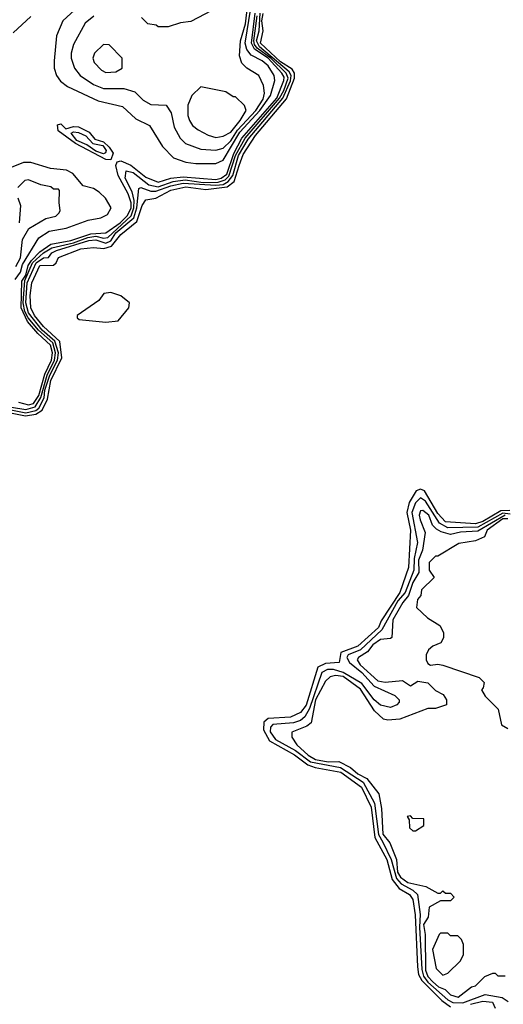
# Model space of a CAD drawing. Extents: x 2668140 to 2765664, y 823621 to 955240.
# Tile 26 of 256: x 2694210 to 2696147, y 853306 to 857249. Entities that reach past the tile are written whole.
import ezdxf

# ---------------------------------------------------------------- set-up
doc = ezdxf.new("R2010")
doc.units = 0

msp = doc.modelspace()

# ---------------------------------------------------------------- linework, layer by layer
at = {"layer": '0CON02XD'}
for points in [[(2694995, 856726.2), (2695025, 856734), (2695055, 856764.4), (2695083, 856807), (2695156.2, 856885), (2695185, 856931.2), (2695190.8, 856955), (2695186.7, 856985), (2695167.5, 857025), (2695120, 857055), (2695100, 857075), (2695090, 857105), (2695094.3, 857165), (2695115, 857232.5), (2695125.8, 857335.8)], [(2694166.2, 855676.2), (2694232.6, 855662.6), (2694275, 855668.8), (2694300.5, 855685), (2694320.8, 855729.2), (2694335, 855803.8), (2694378.2, 855895), (2694370.5, 855960.5), (2694305, 856020), (2694269.4, 856065), (2694254.4, 856095), (2694252.5, 856145), (2694258.6, 856195), (2694291.2, 856265), (2694345, 856265.8), (2694356.2, 856275), (2694365, 856296.7), (2694455, 856331.2), (2694505, 856336.7), (2694547, 856333), (2694578, 856342), (2694615, 856388.6), (2694678.9, 856441.1), (2694700, 856505), (2694715, 856527.5), (2694755, 856533.8), (2694815, 856566.5), (2694875, 856580), (2694955, 856569.5), (2695040.9, 856579.1), (2695069.1, 856600.9), (2695089.1, 856665), (2695105, 856709.2), (2695155, 856785.7), (2695278.3, 856931.7), (2695310.8, 857015), (2695310.9, 857035), (2695300.9, 857050.9), (2695255, 857080.9), (2695174.5, 857155.5), (2695184.6, 857205), (2695180.4, 857245), (2695185, 857273.3)], [(2694175, 855686.3), (2694235, 855674.2), (2694275, 855683.9), (2694287.1, 855692.9), (2694307.3, 855735), (2694310.7, 855765), (2694330.5, 855825), (2694360.8, 855885), (2694364.7, 855915), (2694351, 855961), (2694300, 856005), (2694245.3, 856075.3), (2694234.2, 856115), (2694240, 856195), (2694275.5, 856275), (2694305, 856295.6), (2694325, 856296.7), (2694339.2, 856315), (2694358, 856325), (2694486.2, 856365), (2694515, 856367.7), (2694555, 856354.5), (2694575, 856363.3), (2694595.6, 856395), (2694666.9, 856455), (2694679.1, 856495), (2694686.7, 856573.3), (2694695, 856576.7), (2694735, 856562.2), (2694755, 856562.2), (2694815, 856583.8), (2694865, 856593.9), (2694995, 856585.8), (2695025, 856589.3), (2695045, 856600.5), (2695064.3, 856625.7), (2695086.8, 856705), (2695125, 856770), (2695264, 856935), (2695294.5, 857004.5), (2695297.3, 857025), (2695289.9, 857039.9), (2695170.3, 857140.3), (2695158, 857165), (2695168.9, 857205), (2695172.7, 857275)], [(2694205, 855717.5), (2694245, 855706.7), (2694265, 855711.5), (2694286, 855744), (2694311, 855829), (2694336.8, 855885), (2694341.1, 855915), (2694333.5, 855945), (2694282.1, 855992.1), (2694240.7, 856040.7), (2694215.3, 856095), (2694218.6, 856201.4), (2694234.4, 856225.6), (2694243.5, 856265), (2694257.1, 856285), (2694290.5, 856319.5), (2694335, 856350), (2694415, 856365.3), (2694495, 856391.6), (2694555, 856395.6), (2694611.8, 856435), (2694642.1, 856465), (2694655.9, 856495), (2694656.4, 856516.3), (2694645, 856551.2), (2694604.3, 856625), (2694594.4, 856665), (2694600.6, 856679.4), (2694615, 856683.8), (2694655, 856667.1), (2694715, 856617.8), (2694765, 856598.6), (2694815.3, 856614.7), (2694865, 856620), (2694995, 856609.3), (2695017.5, 856615), (2695039, 856631), (2695067.2, 856712.8), (2695099.4, 856775), (2695239.4, 856935), (2695268.5, 857005), (2695269.2, 857019.2), (2695259.6, 857035), (2695205, 857094.7), (2695150.7, 857130.7), (2695138.6, 857155), (2695153.2, 857275)], [(2694445, 857302.5), (2694383.3, 857245), (2694357.5, 857185), (2694347.5, 857085), (2694347.5, 857055), (2694357.5, 857025), (2694373.6, 857003.6), (2694401.7, 856981.7), (2694523.8, 856923.8), (2694621.7, 856901.7), (2694675, 856852.5), (2694730, 856825), (2694781.7, 856741.7), (2694826.4, 856696.4), (2694875, 856678.8), (2694915, 856673.8), (2694995, 856673.8), (2695025, 856686.2), (2695091.1, 856798.9), (2695171.3, 856885), (2695214.3, 856945), (2695231.9, 857005), (2695229.4, 857025), (2695205, 857064.2), (2695180.8, 857085), (2695136.5, 857106.5), (2695119.8, 857129.8), (2695112.7, 857155), (2695135.3, 857295)], [(2695005, 857300), (2694895, 857242.5), (2694853.6, 857236.4), (2694805, 857220), (2694765, 857220), (2694757, 857227), (2694723, 857233), (2694698.3, 857258.3)], [(2694177.6, 855697.6), (2694235, 855687.9), (2694271.9, 855698.1), (2694294.3, 855735.7), (2694320.2, 855825), (2694349.7, 855885), (2694353.5, 855915), (2694342.3, 855955), (2694285.4, 856005), (2694244.4, 856054.4), (2694230.5, 856080.5), (2694223.3, 856115), (2694230.8, 856205), (2694261.6, 856275), (2694305, 856315.4), (2694338.8, 856335), (2694425, 856355.3), (2694483.5, 856376.5), (2694515, 856381.6), (2694545.5, 856374.5), (2694563, 856377), (2694656.6, 856463.4), (2694667.5, 856495), (2694667.8, 856525), (2694660, 856560), (2694632.2, 856615), (2694635.9, 856644.1), (2694665, 856636.7), (2694727.8, 856587.8), (2694765, 856579.2), (2694825, 856601.5), (2694872.5, 856607.5), (2694945, 856597.6), (2695005, 856597.8), (2695032.3, 856607.8), (2695048.1, 856621.9), (2695074.7, 856705), (2695112.5, 856775), (2695251.2, 856935), (2695268.6, 856965), (2695285.3, 857015), (2695277.3, 857035), (2695215.4, 857095.4), (2695161.1, 857135), (2695150.3, 857150.3), (2695147.3, 857165), (2695160.7, 857265)], [(2694183.6, 857196.4), (2694255, 857262.5)], [(2694506.4, 857263.6), (2694472.5, 857235), (2694425, 857150), (2694416.7, 857115), (2694416.7, 857095), (2694430, 857055), (2694452.5, 857025), (2694505, 856990), (2694545, 856973.8), (2694626.4, 856973.6), (2694670.7, 856960.7), (2694705, 856927.5), (2694735, 856910), (2694796.2, 856906.2), (2694816.4, 856876.4), (2694829.3, 856819.3), (2694852.5, 856775), (2694873.9, 856753.9), (2694935, 856730), (2694995, 856726.2)], [(2694555, 857037.5), (2694595, 857040), (2694620, 857055), (2694620, 857095), (2694568.3, 857148.3), (2694545, 857150), (2694510, 857115), (2694502.5, 857095), (2694508.3, 857078.3), (2694537, 857047), (2694555, 857037.5)], [(2694995, 856776.7), (2695025, 856783.3), (2695055, 856798.8), (2695093.3, 856845), (2695117.5, 856885), (2695110, 856905), (2695075, 856940), (2695065, 856940), (2695035, 856960), (2694935, 856980), (2694900, 856945), (2694883.6, 856906.4), (2694883.3, 856865), (2694890, 856845), (2694902.5, 856825), (2694925, 856807.5), (2694965, 856786.7), (2694995, 856776.7)], [(2694575, 856687.5), (2694555, 856689.1), (2694432.9, 856752.9), (2694364.6, 856804.6), (2694361.3, 856828.7), (2694375, 856832.5), (2694395, 856812.5), (2694425, 856821.5), (2694445, 856820), (2694488.1, 856798.1), (2694510.3, 856770.3), (2694545, 856759.6), (2694568.8, 856738.8), (2694584.3, 856715), (2694575, 856687.5)], [(2694545, 856712.5), (2694515, 856722.7), (2694478.3, 856748.3), (2694439.2, 856765), (2694416.2, 856795), (2694425, 856800), (2694445, 856797.8), (2694475, 856784.2), (2694503.3, 856753.3), (2694542.5, 856745), (2694556.5, 856725), (2694554.2, 856715.8), (2694545, 856712.5)], [(2694191.2, 856208.8), (2694212.5, 856237.5), (2694221, 856269), (2694286.7, 856375), (2694327.7, 856402.3), (2694396.1, 856413.9), (2694484.3, 856445.7), (2694535, 856456.2), (2694561.2, 856468.8), (2694576.2, 856495), (2694554.1, 856534.1), (2694528.8, 856558.8), (2694505, 856573.3), (2694463.8, 856583.8), (2694423, 856633), (2694397, 856647), (2694333.6, 856653.6), (2694255, 856676.7), (2694225, 856676.7), (2694125, 856637.5)], [(2694195, 856260), (2694213.3, 856295), (2694220.7, 856369.3), (2694247, 856413), (2694315, 856452.5), (2694355, 856462.5), (2694367.5, 856475), (2694372.5, 856485), (2694367.5, 856515), (2694370, 856565), (2694365, 856570), (2694345, 856570), (2694335, 856580), (2694295, 856587.5), (2694245, 856607.5), (2694230, 856605), (2694203, 856577)], [(2694202.5, 856535), (2694212.5, 856505), (2694207.5, 856435)], [(2694555, 856037.5), (2694605, 856042.5), (2694647.5, 856095), (2694650, 856115), (2694615, 856143.3), (2694575, 856156.7), (2694547, 856153), (2694527.5, 856125), (2694440, 856065), (2694440, 856055), (2694448.3, 856048.3), (2694555, 856037.5)], [(2696173.1, 855283.1), (2696137.8, 855282.2), (2696065, 855239.1), (2696035, 855229.6), (2695915, 855238.1), (2695885, 855271.4), (2695831.7, 855361.7), (2695815, 855369.2), (2695798.1, 855361.9), (2695769.4, 855315), (2695761.1, 855275), (2695775.5, 855205), (2695766.9, 855055), (2695733.1, 854955), (2695658, 854842), (2695646.7, 854815), (2695565, 854740), (2695496.2, 854715), (2695490, 854675), (2695435, 854670.6), (2695404.6, 854655.4), (2695356.9, 854503.1), (2695335, 854474.2), (2695295, 854455.6), (2695205, 854450.8), (2695187.5, 854435), (2695186.9, 854405), (2695210.5, 854360.5), (2695310.8, 854305), (2695364.6, 854264.6), (2695393.4, 854253.4), (2695496.2, 854235), (2695578.5, 854175), (2695617.9, 854095), (2695633.1, 853973.1), (2695680.5, 853885), (2695702.2, 853805), (2695729.5, 853769.5), (2695771.2, 853745), (2695784, 853725), (2695794.2, 853664.2), (2695802.9, 853455), (2695807.5, 853425), (2695820.3, 853400.3), (2695901.1, 853321.1), (2695935, 853295.6)], [(2696175, 855269.2), (2696145, 855272.8), (2696045, 855216.8), (2695925, 855214.4), (2695892, 855232), (2695835, 855321.2), (2695815, 855333.8), (2695795, 855313.8), (2695780.5, 855275), (2695803.1, 855155), (2695789.4, 855090.6), (2695788.5, 855045), (2695753.6, 854955), (2695725, 854921.4), (2695660.5, 854805), (2695575.3, 854724.7), (2695525, 854705.6), (2695520.8, 854695), (2695530.8, 854675), (2695580, 854635), (2695630.2, 854580.2), (2695713, 854543), (2695730, 854525), (2695730, 854515), (2695720, 854505), (2695695, 854493.8), (2695655, 854504.2), (2695629.4, 854525), (2695580, 854590), (2695505, 854633.9), (2695466.4, 854646.4), (2695443.4, 854646.6), (2695420.8, 854635), (2695370.3, 854489.7), (2695352.5, 854457.5), (2695335, 854442.5), (2695306.6, 854433.4), (2695224.4, 854425.6), (2695214, 854415), (2695213.1, 854396.9), (2695235, 854365.7), (2695315, 854322.5), (2695375, 854277.3), (2695495, 854254.5), (2695585.3, 854195.3), (2695630.6, 854110.6), (2695647.1, 853985), (2695664.4, 853955), (2695698.2, 853885), (2695719.2, 853809.2), (2695737.7, 853787.7), (2695785, 853763.3), (2695803.1, 853745), (2695814.5, 853665), (2695810.7, 853615), (2695820.4, 853445), (2695827.8, 853417.8), (2695844.8, 853394.8), (2695925, 853323.3), (2695945, 853312.7), (2695985, 853311.5), (2696075, 853344.4), (2696142.4, 853332.4), (2696166.4, 853316.4)], [(2696155, 855264.7), (2696045, 855200.5), (2695975, 855196.9), (2695935, 855187.1), (2695897.5, 855197.5), (2695879.2, 855209.2), (2695863.3, 855225), (2695849.2, 855265), (2695825, 855283.8), (2695815, 855282.5), (2695810, 855265), (2695813.9, 855246.1), (2695833.8, 855195), (2695822.9, 855125), (2695806.9, 855085), (2695808.1, 855035), (2695784.7, 854995.3), (2695767.5, 854942.5), (2695744.3, 854915), (2695704.3, 854845), (2695700, 854775), (2695695, 854770), (2695655, 854766.7), (2695623.8, 854745), (2695602.9, 854717.1), (2695566.7, 854695), (2695562, 854685), (2695574.3, 854665), (2695645, 854600.8), (2695673.6, 854596.4), (2695743, 854603), (2695775, 854581.2), (2695805, 854600), (2695845, 854592.5), (2695875, 854562.5), (2695906.4, 854546.4), (2695920, 854525), (2695920, 854505), (2695875, 854490), (2695845, 854490), (2695733, 854447), (2695685, 854443.3), (2695667.5, 854447.5), (2695631.2, 854481.2), (2695575, 854568.1), (2695505, 854618.8), (2695475, 854621.9), (2695453.2, 854616.8), (2695435, 854600), (2695394.6, 854525), (2695377.3, 854432.7), (2695360.3, 854419.7), (2695300, 854395), (2695300, 854375), (2695320, 854345), (2695365, 854303.5), (2695395, 854286.4), (2695445, 854276.8), (2695487.6, 854277.6), (2695534.6, 854254.6), (2695565, 854228.1), (2695600, 854210), (2695648.3, 854148.3), (2695659.5, 854089.5), (2695665, 853987.5), (2695692.2, 853952.2), (2695718.6, 853885), (2695723.6, 853835), (2695735, 853814.4), (2695765, 853793.1), (2695837, 853777), (2695885, 853750), (2695895, 853750), (2695905, 853760), (2695915, 853750), (2695935, 853750), (2695950, 853735), (2695935, 853720), (2695895, 853720), (2695850, 853695), (2695846.7, 853655), (2695827.1, 853625), (2695833.5, 853585), (2695835, 853442.5), (2695845, 853417.5), (2695864.5, 853395), (2695888, 853375), (2695914.4, 853364.4), (2695935, 853344), (2695965.8, 853334.2), (2696020, 853375), (2696035, 853380), (2696073, 853417), (2696105, 853430), (2696115, 853430), (2696125, 853420), (2696155, 853420)], [(2696165, 855249.6), (2696145, 855249.6), (2696082.5, 855205), (2696071.7, 855178.3), (2696035, 855162.5), (2695968.3, 855151.7), (2695885, 855100), (2695875, 855100), (2695850, 855075), (2695850, 855045), (2695870, 855015), (2695820, 854965), (2695817, 854943), (2695803, 854927), (2695800, 854895), (2695843.6, 854853.6), (2695893, 854823), (2695907.5, 854795), (2695907, 854773), (2695896.4, 854753.6), (2695865, 854740), (2695847.5, 854725), (2695837.5, 854705), (2695837.5, 854685), (2695845, 854670), (2695855, 854663.3), (2695885, 854667.5), (2695905, 854663.3), (2696050, 854615), (2696070, 854595), (2696067, 854573), (2696060, 854565), (2696075, 854540), (2696127, 854487), (2696140, 854425), (2696165, 854410)], [(2695795, 854000), (2695828.3, 854021.7), (2695828.3, 854048.3), (2695785, 854050), (2695775, 854060), (2695761.7, 854058.3), (2695770, 854045), (2695771.7, 854011.7), (2695785, 854000), (2695795, 854000)], [(2695905, 853422.5), (2695925, 853430), (2695975, 853480), (2695987.5, 853505), (2695987.5, 853545), (2695980, 853565), (2695965, 853580), (2695935, 853580), (2695925, 853590), (2695895, 853590), (2695890, 853585), (2695863.3, 853525), (2695878.3, 853448.3), (2695905, 853422.5)], [(2696015, 853305.5), (2696065, 853317.5), (2696103.6, 853313.6), (2696115, 853290)]]:
    msp.add_lwpolyline(points, dxfattribs=at)

doc.saveas('drawing.dxf')
